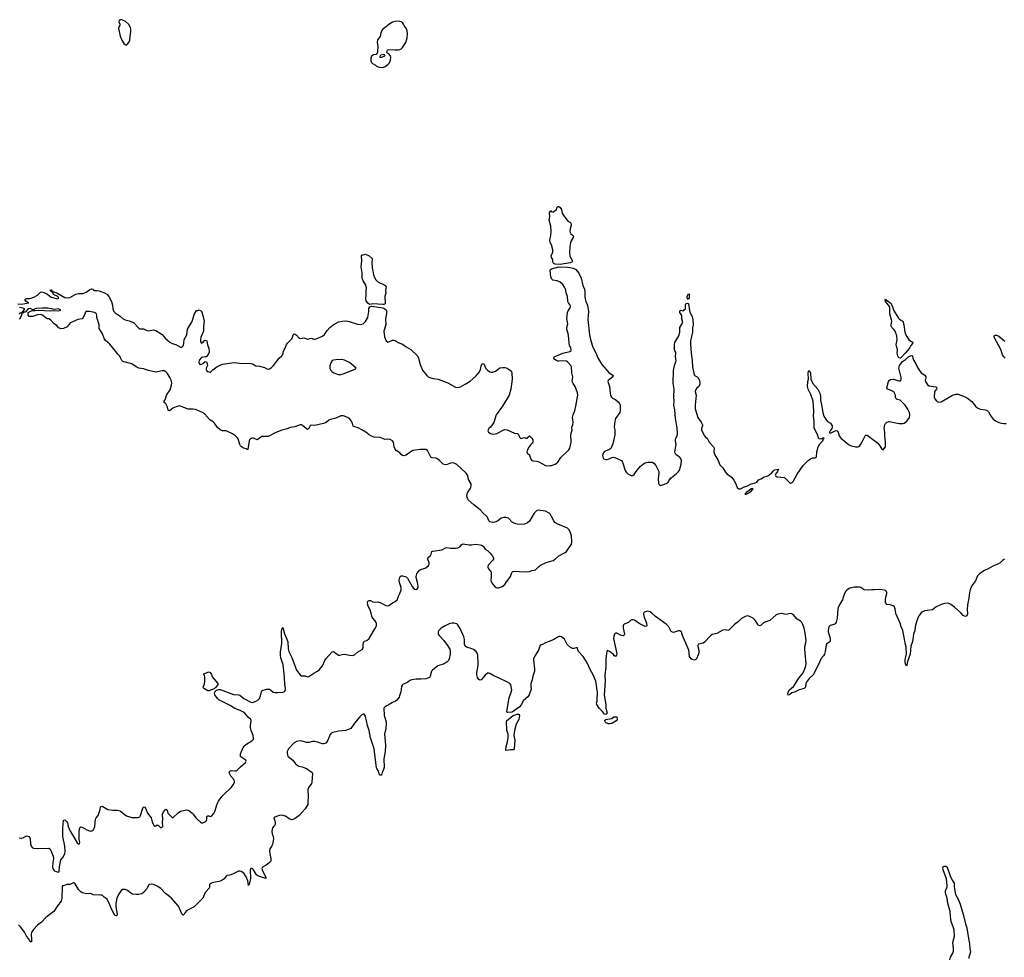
# Model space of a CAD drawing. Header units: inches. Extents: x 1474254 to 1647085, y 640389 to 772279.
# Tile 22 of 85: x 1495418 to 1511397, y 707469 to 722682. Entities that reach past the tile are written whole.
import ezdxf

# ---------------------------------------------------------------- set-up
doc = ezdxf.new("R2010")
doc.units = ezdxf.units.IN
doc.header["$MEASUREMENT"] = 0
for name, color, linetype in [('B4790', 7, 'Continuous'), ('B4791', 7, 'Continuous'), ('B4792', 7, 'Continuous'), ('B5700', 7, 'Continuous'), ('B5701', 7, 'Continuous'), ('B5702', 7, 'Continuous'), ('B5710', 7, 'Continuous'), ('B5711', 7, 'Continuous')]:
    doc.layers.add(name, color=color, linetype=linetype)

msp = doc.modelspace()

# ---------------------------------------------------------------- linework, layer by layer
at = {"layer": 'B4790', "color": 6, "elevation": 700}
for points in [[(1495410, 709407), (1495450, 709405), (1495471, 709409), (1495530, 709439), (1495550, 709437), (1495565, 709430), (1495581, 709410), (1495587, 709390), (1495593, 709310), (1495604, 709270), (1495620, 709250), (1495640, 709240), (1495710, 709232), (1495890, 709239), (1495910, 709226), (1495930, 709190), (1495959, 709110), (1495968, 709070), (1495958, 709010), (1495952, 708930), (1495956, 708910), (1495970, 708883), (1495990, 708865), (1496049, 708851), (1496056, 708864), (1496063, 708937), (1496087, 709050), (1496126, 709094), (1496150, 709151), (1496156, 709184), (1496150, 709270), (1496120, 709430), (1496117, 709563), (1496130, 709694), (1496150, 709698), (1496181, 709670), (1496192, 709650), (1496203, 709590), (1496235, 709515), (1496275, 709455), (1496350, 709328), (1496370, 709308), (1496389, 709311), (1496393, 709330), (1496384, 709384), (1496383, 709517), (1496392, 709568), (1496410, 709586), (1496430, 709581), (1496510, 709536), (1496550, 709519), (1496570, 709518), (1496590, 709523), (1496610, 709537), (1496623, 709550), (1496638, 709590), (1496650, 709712), (1496657, 709730), (1496689, 709771), (1496725, 709870), (1496732, 709908), (1496743, 709917), (1496750, 709919), (1496770, 709914), (1496822, 709882), (1496850, 709870), (1496930, 709855), (1497004, 709856), (1497046, 709846), (1497072, 709832), (1497116, 709790), (1497150, 709767), (1497239, 709739), (1497290, 709735), (1497343, 709737), (1497370, 709750), (1497381, 709770), (1497414, 709890), (1497430, 709911), (1497450, 709906), (1497461, 709890), (1497490, 709810), (1497551, 709730), (1497566, 709670), (1497593, 709610), (1497610, 709598), (1497630, 709604), (1497650, 709617), (1497670, 709610), (1497710, 709571), (1497730, 709580), (1497740, 709590), (1497741, 709599), (1497735, 709655), (1497740, 709710), (1497738, 709790), (1497754, 709830), (1497790, 709874), (1497804, 709864), (1497810, 709855), (1497824, 709810), (1497838, 709790), (1497890, 709735), (1497910, 709736), (1497988, 709812), (1498030, 709840), (1498050, 709848), (1498130, 709863), (1498156, 709856), (1498210, 709816), (1498233, 709793), (1498276, 709730), (1498350, 709661), (1498370, 709652), (1498390, 709650), (1498427, 709670), (1498449, 709690), (1498455, 709710), (1498456, 709744), (1498463, 709757), (1498470, 709763), (1498490, 709763), (1498510, 709754), (1498530, 709757), (1498570, 709800), (1498585, 709835), (1498621, 709959), (1498645, 710000)], [(1500000, 709823), (1499954, 709770), (1499890, 709724), (1499850, 709704), (1499830, 709702), (1499790, 709718), (1499730, 709759), (1499670, 709773), (1499630, 709770), (1499557, 709743), (1499544, 709730), (1499562, 709670), (1499563, 709630), (1499554, 709606), (1499523, 709570), (1499513, 709550), (1499508, 709512), (1499515, 709470), (1499531, 709430), (1499535, 709390), (1499520, 709300), (1499510, 709277), (1499480, 709230), (1499473, 709190), (1499476, 709150), (1499495, 709070), (1499492, 709030), (1499474, 709006), (1499417, 708963), (1499361, 708930), (1499348, 708910), (1499361, 708870), (1499414, 708770), (1499411, 708750), (1499310, 708778), (1499281, 708790), (1499262, 708810), (1499210, 708890), (1499190, 708908), (1499170, 708910), (1499161, 708890), (1499164, 708750), (1499150, 708672), (1499130, 708637), (1499119, 708710), (1499094, 708774), (1499054, 708834), (1499010, 708864), (1498990, 708868), (1498970, 708865), (1498870, 708819), (1498830, 708804), (1498786, 708794), (1498770, 708785), (1498736, 708744), (1498690, 708712), (1498650, 708698), (1498541, 708679), (1498510, 708664), (1498500, 708650), (1498498, 708610), (1498491, 708590), (1498430, 708522), (1498392, 708428), (1498250, 708287), (1498131, 708229), (1498104, 708196), (1498090, 708165), (1498070, 708154), (1498050, 708174), (1498031, 708210), (1497997, 708297), (1497874, 708434), (1497787, 708507), (1497710, 708584), (1497650, 708625), (1497590, 708649), (1497550, 708656), (1497522, 708650), (1497510, 708638), (1497481, 708579), (1497430, 708519), (1497400, 708500), (1497353, 708487), (1497310, 708487), (1497250, 708495), (1497214, 708514), (1497170, 708551), (1497130, 708567), (1497090, 708567), (1497067, 708553), (1497030, 708504), (1497006, 708454), (1496997, 708430), (1496981, 708350), (1496978, 708290), (1496998, 708170), (1496996, 708150), (1496990, 708141), (1496970, 708146), (1496949, 708170), (1496910, 708248), (1496883, 708323), (1496836, 708410), (1496790, 708443), (1496755, 708475), (1496730, 708480), (1496610, 708483), (1496570, 708505), (1496510, 708501), (1496430, 708518), (1496410, 708530), (1496372, 708570), (1496311, 708670), (1496296, 708676), (1496290, 708677), (1496230, 708651), (1496182, 708650), (1496130, 708629), (1496111, 708629), (1496107, 708613), (1496102, 708430), (1496090, 708381), (1496030, 708303), (1495970, 708214), (1495845, 708115), (1495770, 708040), (1495707, 707993), (1495642, 707919), (1495608, 707870), (1495603, 707850), (1495602, 707830), (1495612, 707770), (1495610, 707718), (1495590, 707718), (1495564, 707770), (1495530, 707812), (1495495, 707875), (1495438, 707958), (1495398, 707998)]]:
    msp.add_lwpolyline(points, dxfattribs=at)
at = {"layer": 'B4791', "color": 6, "elevation": 700}
for points in [[(1495390, 718073), (1495450, 718069), (1495566, 718090), (1495540, 718100), (1495516, 718116), (1495506, 718130), (1495509, 718150), (1495530, 718156), (1495590, 718157), (1495650, 718179), (1495705, 718215), (1495750, 718258), (1495770, 718265), (1495810, 718258), (1495850, 718242), (1495870, 718231), (1495901, 718200), (1495930, 718181), (1496030, 718151), (1496044, 718156), (1496052, 718168), (1496039, 718190), (1495976, 718216), (1495966, 718226), (1495955, 718255), (1495929, 718270), (1495909, 718291), (1495930, 718297), (1495941, 718281), (1495954, 718274), (1496022, 718250), (1496150, 718175), (1496210, 718169), (1496230, 718174), (1496330, 718230), (1496370, 718239), (1496450, 718242), (1496472, 718248), (1496499, 718261), (1496550, 718300), (1496590, 718316), (1496610, 718311), (1496616, 718296), (1496631, 718290), (1496671, 718289), (1496710, 718281), (1496792, 718252), (1496830, 718229), (1496863, 718190), (1496910, 718110), (1496925, 718050), (1496927, 717990), (1496944, 717950), (1496970, 717925), (1497050, 717871), (1497096, 717830), (1497130, 717813), (1497195, 717795), (1497263, 717770), (1497350, 717679), (1497370, 717668), (1497430, 717665), (1497470, 717645), (1497510, 717636), (1497590, 717650), (1497630, 717640), (1497730, 717573), (1497783, 717510), (1497857, 717450), (1497890, 717430), (1497950, 717414), (1498030, 717370), (1498050, 717370), (1498071, 717389), (1498080, 717430), (1498085, 717495), (1498131, 717570), (1498141, 717659), (1498216, 717784), (1498250, 717901), (1498290, 717962), (1498310, 717962), (1498330, 717974), (1498370, 717952), (1498390, 717885), (1498410, 717790), (1498402, 717710), (1498401, 717630), (1498359, 717530), (1498352, 717490), (1498355, 717455), (1498370, 717431), (1498390, 717443), (1498410, 717470), (1498422, 717478), (1498430, 717482), (1498453, 717473), (1498467, 717407), (1498490, 717354), (1498491, 717290), (1498477, 717250), (1498450, 717215), (1498431, 717209), (1498413, 717213), (1498390, 717209), (1498370, 717201), (1498330, 717156), (1498323, 717123), (1498330, 717100), (1498350, 717090), (1498390, 717103), (1498430, 717136), (1498450, 717131), (1498463, 717103), (1498466, 717070), (1498446, 717030), (1498443, 717010), (1498451, 716990), (1498470, 716974), (1498490, 716966), (1498510, 716965), (1498527, 716973), (1498550, 717001), (1498617, 717050), (1498670, 717079), (1498711, 717091), (1498898, 717118), (1499030, 717105), (1499150, 717109), (1499170, 717105), (1499197, 717097), (1499250, 717068), (1499310, 717063), (1499390, 717040), (1499430, 717018), (1499450, 717013), (1499470, 717016), (1499503, 717037), (1499536, 717070), (1499629, 717190), (1499673, 717230), (1499692, 717268), (1499695, 717290), (1499710, 717325), (1499727, 717353), (1499747, 717410), (1499770, 717441), (1499834, 717506), (1499847, 717530), (1499857, 717570), (1499870, 717583), (1499890, 717581), (1499906, 717570), (1499954, 717514), (1499970, 717511), (1500000, 717515)], [(1500000, 716102), (1499990, 716107), (1499970, 716109), (1499885, 716075), (1499810, 716066), (1499741, 716039), (1499670, 716023), (1499577, 715983), (1499450, 715917), (1499350, 715918), (1499330, 715910), (1499290, 715875), (1499270, 715867), (1499210, 715891), (1499187, 715890), (1499170, 715884), (1499150, 715870), (1499140, 715850), (1499121, 715710), (1499110, 715706), (1499097, 715717), (1499050, 715730), (1499018, 715750), (1499002, 715770), (1498990, 715790), (1498961, 715881), (1498945, 715905), (1498922, 715930), (1498870, 715965), (1498770, 716009), (1498710, 716014), (1498670, 716029), (1498630, 716064), (1498578, 716138), (1498558, 716158), (1498506, 716190), (1498421, 716281), (1498387, 716307), (1498270, 716358), (1498230, 716364), (1498150, 716361), (1498010, 716415), (1497958, 716402), (1497903, 716377), (1497850, 716337), (1497830, 716348), (1497818, 716398), (1497790, 716450), (1497765, 716470), (1497765, 716490), (1497772, 716510), (1497786, 716530), (1497793, 716570), (1497803, 716590), (1497862, 716678), (1497882, 716750), (1497886, 716790), (1497876, 716836), (1497857, 716877), (1497819, 716939), (1497790, 716969), (1497763, 716983), (1497730, 716985), (1497654, 716966), (1497630, 716965), (1497511, 716989), (1497430, 717015), (1497350, 717029), (1497310, 717048), (1497237, 717097), (1497090, 717136), (1497074, 717150), (1497056, 717196), (1497041, 717221), (1497010, 717256), (1496980, 717300), (1496879, 717419), (1496810, 717478), (1496790, 717510), (1496763, 717583), (1496709, 717670), (1496707, 717730), (1496672, 717848), (1496672, 717890), (1496664, 717910), (1496632, 717930), (1496550, 717949), (1496494, 717946), (1496478, 717922), (1496450, 717851), (1496431, 717830), (1496363, 717817), (1496264, 717776), (1496239, 717761), (1496220, 717740), (1496190, 717699), (1496130, 717672), (1496090, 717666), (1496050, 717684), (1496020, 717720), (1495978, 717750), (1495918, 717810), (1495890, 717829), (1495870, 717829), (1495850, 717839), (1495790, 717889), (1495750, 717899), (1495706, 717894), (1495630, 717869), (1495570, 717868), (1495558, 717890), (1495558, 717930), (1495610, 717961), (1495630, 717966), (1495670, 717963), (1495730, 717967), (1495910, 717957), (1495970, 717963), (1496050, 717961), (1496088, 717970), (1496050, 717989), (1495979, 717979), (1495938, 717990), (1495870, 718000), (1495790, 718004), (1495690, 717996), (1495663, 717990), (1495650, 717974), (1495630, 717974), (1495590, 717995), (1495556, 717990), (1495516, 717950), (1495510, 717938), (1495483, 717937), (1495470, 717923), (1495461, 717921), (1495454, 717926), (1495446, 717890), (1495421, 717830), (1495410, 717823)], [(1495417, 717903), (1495430, 717925), (1495450, 717931), (1495461, 717939), (1495470, 717953), (1495482, 717958), (1495501, 717990), (1495470, 718003), (1495413, 718014)], [(1498645, 710000), (1498665, 710035), (1498720, 710100), (1498850, 710224), (1498890, 710271), (1498906, 710310), (1498905, 710330), (1498894, 710354), (1498844, 710410), (1498823, 710450), (1498818, 710470), (1498821, 710479), (1498829, 710491), (1498850, 710499), (1498910, 710493), (1498930, 710495), (1498950, 710506), (1498999, 710561), (1499081, 710630), (1499093, 710650), (1499089, 710670), (1499027, 710707), (1499002, 710730), (1498999, 710750), (1499002, 710770), (1499039, 710860), (1499062, 710898), (1499105, 710935), (1499169, 710970), (1499194, 710990), (1499210, 711010), (1499214, 711030), (1499207, 711070), (1499173, 711150), (1499164, 711190), (1499164, 711230), (1499177, 711310), (1499168, 711330), (1499127, 711367), (1499070, 711429), (1499041, 711450), (1498995, 711475), (1498908, 711508), (1498833, 711553), (1498650, 711648), (1498628, 711670), (1498587, 711730), (1498581, 711750), (1498584, 711776), (1498610, 711802), (1498650, 711814), (1498674, 711814), (1498890, 711733), (1498970, 711727), (1498990, 711722), (1499055, 711670), (1499170, 711609), (1499190, 711604), (1499210, 711607), (1499250, 711625), (1499290, 711649), (1499310, 711669), (1499326, 711710), (1499341, 711779), (1499350, 711793), (1499370, 711805), (1499430, 711819), (1499470, 711818), (1499490, 711807), (1499530, 711773), (1499564, 711764), (1499610, 711764), (1499690, 711772), (1499710, 711777), (1499717, 711783), (1499730, 711806), (1499733, 711830), (1499723, 711903), (1499718, 712010), (1499708, 712070), (1499693, 712213), (1499656, 712330), (1499650, 712370), (1499653, 712430), (1499673, 712553), (1499665, 712755), (1499670, 712794), (1499678, 712810), (1499690, 712818), (1499716, 712716), (1499755, 712630), (1499769, 712590), (1499775, 712475), (1499786, 712430), (1499833, 712333), (1499890, 712190), (1499908, 712130), (1499970, 712051), (1499990, 712036), (1500000, 712036)], [(1500000, 710975), (1499970, 710983), (1499910, 710970), (1499870, 710950), (1499780, 710850), (1499761, 710810), (1499757, 710790), (1499763, 710750), (1499775, 710730), (1499849, 710669), (1499892, 710610), (1499915, 710590), (1499950, 710571), (1500000, 710558)]]:
    msp.add_lwpolyline(points, dxfattribs=at)
msp.add_lwpolyline([(1498470, 711791), (1498408, 711828), (1498396, 711850), (1498416, 711904), (1498422, 711950), (1498422, 712022), (1498419, 712039), (1498409, 712051), (1498409, 712070), (1498450, 712085), (1498470, 712098), (1498490, 712101), (1498510, 712090), (1498530, 712059), (1498542, 712022), (1498633, 711910), (1498631, 711889), (1498594, 711846), (1498574, 711826), (1498530, 711809), (1498490, 711791)], close=True, dxfattribs=at)
at = {"layer": 'B4792', "color": 6, "elevation": 800}
msp.add_lwpolyline([(1497070, 722682), (1497050, 722682), (1497032, 722670), (1497025, 722650), (1497042, 722610), (1497042, 722590), (1497022, 722550), (1497021, 722539), (1497050, 722414), (1497075, 722350), (1497110, 722298), (1497130, 722278), (1497150, 722271), (1497170, 722285), (1497197, 722323), (1497205, 722350), (1497209, 722411), (1497223, 722490), (1497223, 722530), (1497217, 722557), (1497190, 722604), (1497130, 722658)], close=True, dxfattribs=at)
at = {"layer": 'B5700', "color": 6, "elevation": 700}
msp.add_lwpolyline([(1500095, 710000), (1500092, 709950), (1500050, 709880), (1500000, 709823)], dxfattribs=at)
at = {"layer": 'B5701', "color": 6, "elevation": 700}
for points in [[(1504190, 718709), (1504110, 718718), (1504085, 718725), (1504075, 718735), (1504070, 718750), (1504072, 718790), (1504050, 718824), (1504046, 718850), (1504069, 718910), (1504072, 718950), (1504048, 719030), (1504029, 719069), (1504023, 719103), (1504038, 719182), (1504044, 719250), (1504036, 719330), (1504012, 719430), (1504022, 719490), (1504017, 719550), (1504030, 719585), (1504045, 719570), (1504064, 719564), (1504070, 719558), (1504090, 719578), (1504126, 719590), (1504128, 719610), (1504148, 719652), (1504170, 719651), (1504190, 719634), (1504210, 719605), (1504223, 719543), (1504238, 719518), (1504314, 719414), (1504358, 719390), (1504366, 719370), (1504366, 719350), (1504352, 719288), (1504348, 719250), (1504351, 719230), (1504362, 719210), (1504390, 719188), (1504404, 719170), (1504403, 719150), (1504368, 719092), (1504356, 719064), (1504345, 718995), (1504340, 718910), (1504346, 718846), (1504388, 718770), (1504383, 718757), (1504379, 718750), (1504350, 718738)], [(1501310, 718059), (1501150, 718071), (1501102, 718062), (1501090, 718065), (1501070, 718081), (1501040, 718120), (1501034, 718150), (1501040, 718230), (1501039, 718290), (1501045, 718330), (1501042, 718350), (1501033, 718373), (1500990, 718444), (1500977, 718490), (1500977, 718577), (1500962, 718670), (1500972, 718772), (1500964, 718850), (1500970, 718865), (1500990, 718865), (1501030, 718878), (1501090, 718851), (1501136, 718810), (1501141, 718790), (1501133, 718747), (1501137, 718650), (1501150, 718606), (1501160, 718540), (1501177, 718497), (1501200, 718460), (1501229, 718429), (1501267, 718407), (1501317, 718390), (1501352, 718372), (1501366, 718350), (1501357, 718290), (1501359, 718250), (1501342, 718190), (1501352, 718088), (1501347, 718070), (1501330, 718063)], [(1506270, 718144), (1506250, 718168), (1506250, 718190), (1506265, 718230), (1506275, 718235), (1506290, 718230), (1506283, 718217), (1506282, 718170)], [(1509710, 717191), (1509690, 717196), (1509676, 717210), (1509668, 717228), (1509660, 717270), (1509664, 717330), (1509646, 717386), (1509644, 717410), (1509660, 717490), (1509655, 717555), (1509626, 717630), (1509610, 717652), (1509573, 717690), (1509561, 717710), (1509559, 717730), (1509570, 717790), (1509569, 717810), (1509542, 717910), (1509537, 718017), (1509526, 718046), (1509490, 718081), (1509470, 718110), (1509465, 718135), (1509469, 718151), (1509477, 718137), (1509550, 718090), (1509582, 718030), (1509598, 717970), (1509680, 717840), (1509690, 717826), (1509710, 717810), (1509730, 717804), (1509750, 717790), (1509766, 717730), (1509784, 717610), (1509797, 717570), (1509850, 717489), (1509890, 717460), (1509912, 717450), (1509910, 717430), (1509883, 717397), (1509857, 717350), (1509791, 717269), (1509730, 717206)], [(1500650, 717166), (1500550, 717165), (1500510, 717159), (1500490, 717150), (1500472, 717128), (1500452, 717068), (1500452, 717030), (1500470, 716990), (1500490, 716966), (1500516, 716950), (1500588, 716928), (1500630, 716927), (1500670, 716937), (1500864, 717010), (1500879, 717030), (1500770, 717118), (1500690, 717159)], [(1507315, 715075), (1507290, 715071), (1507262, 715050), (1507258, 715042), (1507208, 715010), (1507203, 714997), (1507187, 714990), (1507190, 714985), (1507210, 714985), (1507250, 715004), (1507290, 715031), (1507322, 715070)], [(1503430, 710836), (1503384, 710836), (1503350, 710830), (1503310, 710826), (1503305, 710830), (1503312, 710890), (1503337, 710963), (1503347, 711033), (1503343, 711090), (1503326, 711154), (1503317, 711290), (1503324, 711310), (1503343, 711330), (1503429, 711391), (1503490, 711414), (1503515, 711415), (1503523, 711410), (1503529, 711390), (1503518, 711330), (1503474, 711250), (1503448, 711150), (1503440, 711070), (1503454, 710990), (1503442, 710850)], [(1504990, 711255), (1504970, 711257), (1504964, 711264), (1504944, 711270), (1504919, 711290), (1504910, 711313), (1504930, 711330), (1505030, 711344), (1505059, 711370), (1505110, 711370), (1505117, 711330), (1505110, 711309), (1505030, 711264)]]:
    msp.add_lwpolyline(points, close=True, dxfattribs=at)
for points in [[(1500000, 717515), (1500030, 717518), (1500090, 717501), (1500150, 717513), (1500190, 717500), (1500210, 717498), (1500230, 717503), (1500331, 717549), (1500363, 717577), (1500410, 717641), (1500453, 717690), (1500506, 717730), (1500590, 717779), (1500650, 717792), (1500710, 717794), (1500764, 717784), (1500901, 717741), (1500950, 717739), (1500991, 717749), (1501030, 717783), (1501070, 717850), (1501085, 717950), (1501085, 717995), (1501099, 718021), (1501111, 718029), (1501130, 718034), (1501310, 718006), (1501335, 717995), (1501359, 717979), (1501375, 717950), (1501357, 717830), (1501358, 717730), (1501330, 717630), (1501339, 717539), (1501347, 717507), (1501365, 717470), (1501390, 717451), (1501410, 717453), (1501470, 717481), (1501490, 717484), (1501510, 717479), (1501563, 717443), (1501630, 717417), (1501690, 717374), (1501768, 717330), (1501876, 717230), (1501893, 717193), (1501920, 717090), (1501957, 716997), (1502027, 716907), (1502048, 716888), (1502070, 716876), (1502130, 716859), (1502210, 716849), (1502364, 716790), (1502490, 716718), (1502530, 716712), (1502570, 716724), (1502645, 716770), (1502730, 716815), (1502822, 716898), (1502861, 716939), (1502882, 716970), (1502895, 717005), (1502910, 717067), (1502930, 717102), (1502950, 717099), (1502985, 717025), (1503010, 716995), (1503050, 716970), (1503070, 716964), (1503095, 716965), (1503138, 716982), (1503185, 717010), (1503210, 717031), (1503261, 717039), (1503290, 717040), (1503330, 717030), (1503381, 716990), (1503397, 716970), (1503405, 716950), (1503410, 716850), (1503390, 716690), (1503360, 716590), (1503251, 716409), (1503153, 716270), (1503115, 716145), (1503059, 716070), (1503030, 716049), (1503019, 716030), (1503016, 716010), (1503025, 715990), (1503050, 715973), (1503070, 715964), (1503110, 715959), (1503162, 715970), (1503286, 716034), (1503330, 716030), (1503450, 715976), (1503490, 715970), (1503504, 715964), (1503515, 715950), (1503528, 715908), (1503550, 715886), (1503610, 715901), (1503630, 715891), (1503649, 715891), (1503690, 715931), (1503731, 715891), (1503744, 715864), (1503745, 715830), (1503736, 715810), (1503713, 715787), (1503670, 715729), (1503651, 715670), (1503661, 715641), (1503670, 715631), (1503690, 715622), (1503694, 715614), (1503715, 715550), (1503730, 715531), (1503750, 715522), (1503810, 715519), (1503830, 715513), (1503950, 715451), (1503970, 715446), (1504027, 715447), (1504051, 715451), (1504110, 715473), (1504150, 715502), (1504202, 715578), (1504310, 715679), (1504330, 715703), (1504344, 715730), (1504367, 715830), (1504360, 715950), (1504383, 716030), (1504377, 716070), (1504393, 716110), (1504402, 716150), (1504391, 716230), (1504401, 716270), (1504425, 716335), (1504443, 716410), (1504476, 716590), (1504473, 716630), (1504435, 716730), (1504398, 716778), (1504384, 716810), (1504395, 716890), (1504378, 716950), (1504372, 717050), (1504363, 717070), (1504310, 717130), (1504290, 717141), (1504230, 717146), (1504170, 717140), (1504150, 717143), (1504130, 717150), (1504102, 717170), (1504089, 717190), (1504093, 717210), (1504117, 717223), (1504230, 717270), (1504344, 717296), (1504366, 717314), (1504369, 717330), (1504364, 717350), (1504343, 717403), (1504337, 717430), (1504332, 717510), (1504317, 717590), (1504295, 717655), (1504298, 717690), (1504315, 717750), (1504298, 717830), (1504308, 717930), (1504313, 717950), (1504351, 718009), (1504357, 718030), (1504353, 718050), (1504323, 718090), (1504314, 718110), (1504308, 718190), (1504286, 718250), (1504274, 718310), (1504260, 718340), (1504230, 718387), (1504190, 718421), (1504143, 718443), (1504070, 718455), (1504053, 718470), (1504037, 718510), (1504025, 718615), (1504030, 718630), (1504050, 718642), (1504170, 718670), (1504310, 718668), (1504350, 718663), (1504401, 718650), (1504442, 718630), (1504490, 718568), (1504530, 718490), (1504559, 718370), (1504582, 718310), (1504588, 718270), (1504588, 718192), (1504594, 718154), (1504605, 718110), (1504631, 718050), (1504648, 717950), (1504638, 717818), (1504668, 717568), (1504685, 717470), (1504720, 717370), (1504765, 717285), (1504805, 717185), (1504865, 717085), (1504980, 716960), (1505051, 716910), (1505043, 716890), (1504970, 716830), (1504964, 716810), (1504990, 716730), (1504994, 716670), (1505007, 716587), (1505020, 716560), (1505039, 716539), (1505093, 716513), (1505138, 716478), (1505155, 716455), (1505165, 716430), (1505164, 716350), (1505156, 716310), (1505087, 716210), (1505074, 716170), (1505067, 716070), (1505074, 716030), (1505075, 715945), (1505042, 715798), (1505013, 715727), (1504977, 715703), (1504910, 715674), (1504889, 715651), (1504879, 715610), (1504888, 715570), (1504897, 715557), (1504924, 715544), (1504950, 715544), (1504985, 715555), (1505030, 715578), (1505050, 715582), (1505090, 715571), (1505185, 715530), (1505203, 715503), (1505247, 715370), (1505263, 715343), (1505290, 715311), (1505350, 715281), (1505370, 715285), (1505390, 715301), (1505424, 715350), (1505489, 715430), (1505544, 715476), (1505570, 715490), (1505610, 715502), (1505650, 715505), (1505690, 715501), (1505710, 715487), (1505743, 715450), (1505788, 715350), (1505791, 715330), (1505781, 715230), (1505784, 715164), (1505795, 715135), (1505823, 715123), (1505910, 715155), (1505935, 715170), (1505950, 715185), (1505961, 715210), (1505990, 715250), (1506070, 715311), (1506111, 715349), (1506128, 715372), (1506153, 715470), (1506157, 715530), (1506142, 715570), (1506125, 715590), (1506102, 715602), (1506069, 715629), (1506056, 715650), (1506052, 715670), (1506071, 715790), (1506060, 715850), (1506061, 715870), (1506066, 715894), (1506088, 715930), (1506093, 715970), (1506090, 716059), (1506062, 716210), (1506048, 716350), (1506035, 716430), (1506039, 716490), (1506035, 716565), (1506037, 716690), (1506026, 716786), (1506028, 716990), (1506043, 717070), (1506069, 717130), (1506072, 717150), (1506061, 717210), (1506064, 717270), (1506047, 717330), (1506043, 717410), (1506050, 717442), (1506064, 717470), (1506114, 717550), (1506131, 717610), (1506133, 717690), (1506179, 717770), (1506165, 717830), (1506164, 717884), (1506130, 717929), (1506130, 717956), (1506150, 717971), (1506190, 717961), (1506203, 717977), (1506223, 717990), (1506225, 718050), (1506230, 718070), (1506250, 718084), (1506270, 718079), (1506273, 718073), (1506286, 717966), (1506295, 717935), (1506330, 717867), (1506345, 717810), (1506346, 717730), (1506337, 717683), (1506335, 717610), (1506307, 717470), (1506302, 717418), (1506313, 717270), (1506332, 717150), (1506335, 717050), (1506362, 716922), (1506381, 716901), (1506411, 716890), (1506430, 716871), (1506450, 716830), (1506458, 716790), (1506458, 716770), (1506445, 716735), (1506403, 716697), (1506386, 716670), (1506383, 716650), (1506394, 716590), (1506378, 716430), (1506381, 716370), (1506426, 716230), (1506477, 716150), (1506497, 716110), (1506498, 716090), (1506483, 716050), (1506481, 716030), (1506486, 716010), (1506530, 715930), (1506549, 715909), (1506576, 715890), (1506606, 715830), (1506678, 715750), (1506686, 715730), (1506685, 715670), (1506694, 715634), (1506751, 715531), (1506782, 715462), (1506830, 715411), (1506870, 715343), (1506890, 715319), (1506970, 715259), (1507010, 715211), (1507042, 715150), (1507064, 715090), (1507089, 715069), (1507116, 715070), (1507164, 715096), (1507230, 715120), (1507289, 715151), (1507354, 715166), (1507379, 715181), (1507410, 715214), (1507450, 715233), (1507490, 715261), (1507558, 715282), (1507582, 715298), (1507617, 715323), (1507650, 715360), (1507670, 715376), (1507731, 715391), (1507714, 715350), (1507682, 715310), (1507678, 715290), (1507683, 715283), (1507710, 715267), (1507830, 715253), (1507910, 715175), (1507930, 715161), (1507950, 715166), (1507970, 715190), (1508033, 715307), (1508133, 715447), (1508192, 715510), (1508213, 715530), (1508250, 715555), (1508291, 715571), (1508310, 715575), (1508330, 715571), (1508350, 715585), (1508356, 715670), (1508376, 715750), (1508402, 715798), (1508451, 715850), (1508461, 715879), (1508472, 715892), (1508452, 715892), (1508437, 715883), (1508410, 715875), (1508390, 715882), (1508365, 715950), (1508314, 716054), (1508310, 716170), (1508300, 716250), (1508308, 716330), (1508294, 716490), (1508259, 716599), (1508215, 716690), (1508206, 716730), (1508210, 716810), (1508218, 716850), (1508212, 716948), (1508221, 716979), (1508230, 716992), (1508250, 716952), (1508260, 716850), (1508273, 716810), (1508290, 716780), (1508370, 716688), (1508390, 716656), (1508402, 716622), (1508414, 716574), (1508416, 716510), (1508429, 716431), (1508452, 716308), (1508470, 716250), (1508510, 716184), (1508530, 716164), (1508574, 716134), (1508602, 716090), (1508603, 716070), (1508596, 716050), (1508569, 716010), (1508559, 715990), (1508560, 715980), (1508570, 715974), (1508590, 715981), (1508650, 716012), (1508670, 716015), (1508687, 716010), (1508700, 715990), (1508716, 715930), (1508750, 715887), (1508794, 715854), (1508870, 715788), (1508912, 715770), (1508990, 715753), (1509026, 715754), (1509050, 715765), (1509079, 715810), (1509141, 715930), (1509150, 715939), (1509170, 715939), (1509343, 715810), (1509379, 715770), (1509410, 715712), (1509430, 715702), (1509450, 715722), (1509469, 715751), (1509471, 715830), (1509460, 715930), (1509459, 715990), (1509450, 716050), (1509460, 716110), (1509470, 716131), (1509490, 716151), (1509510, 716159), (1509530, 716162), (1509690, 716128), (1509750, 716128), (1509770, 716135), (1509814, 716170), (1509834, 716190), (1509858, 716230), (1509866, 716270), (1509858, 716310), (1509830, 716362), (1509786, 716426), (1509719, 716499), (1509707, 716507), (1509659, 716519), (1509642, 716530), (1509634, 716550), (1509630, 716590), (1509623, 716610), (1509602, 716642), (1509570, 716663), (1509506, 716686), (1509499, 716690), (1509492, 716710), (1509517, 716810), (1509529, 716830), (1509550, 716844), (1509594, 716850), (1509690, 716824), (1509710, 716824), (1509717, 716830), (1509725, 716850), (1509726, 716874), (1509687, 717027), (1509699, 717070), (1509745, 717135), (1509792, 717168), (1509850, 717217), (1509890, 717236), (1509908, 717228), (1509915, 717190), (1509930, 717150), (1509966, 717090), (1509990, 717038), (1510000, 717022)], [(1500000, 712036), (1500050, 712035), (1500090, 712018), (1500110, 712023), (1500190, 712079), (1500253, 712110), (1500283, 712137), (1500330, 712196), (1500370, 712287), (1500386, 712310), (1500490, 712427), (1500511, 712430), (1500590, 712371), (1500610, 712371), (1500654, 712385), (1500690, 712388), (1500770, 712370), (1500814, 712366), (1500850, 712377), (1500899, 712421), (1500977, 712463), (1500991, 712490), (1500993, 712550), (1501003, 712590), (1501010, 712599), (1501050, 712611), (1501090, 712644), (1501183, 712797), (1501206, 712850), (1501207, 712890), (1501203, 712903), (1501188, 712928), (1501150, 712970), (1501138, 712990), (1501105, 713105), (1501070, 713175), (1501061, 713230), (1501069, 713250), (1501090, 713259), (1501110, 713256), (1501150, 713235), (1501170, 713230), (1501230, 713235), (1501279, 713219), (1501359, 713179), (1501390, 713173), (1501410, 713178), (1501470, 713222), (1501510, 713242), (1501542, 713270), (1501556, 713290), (1501568, 713330), (1501588, 713370), (1501607, 713433), (1501610, 713470), (1501584, 713550), (1501578, 713590), (1501586, 713634), (1501594, 713646), (1501610, 713656), (1501630, 713657), (1501670, 713649), (1501690, 713640), (1501710, 713620), (1501787, 713487), (1501810, 713457), (1501830, 713444), (1501850, 713439), (1501870, 713444), (1501883, 713470), (1501884, 713490), (1501875, 713550), (1501852, 713630), (1501852, 713650), (1501865, 713690), (1501889, 713731), (1501909, 713751), (1501930, 713763), (1502010, 713786), (1502050, 713826), (1502061, 713850), (1502064, 713870), (1502040, 713930), (1502043, 713950), (1502086, 713990), (1502098, 714010), (1502109, 714051), (1502121, 714059), (1502270, 714082), (1502291, 714089), (1502330, 714115), (1502350, 714121), (1502410, 714108), (1502490, 714108), (1502527, 714113), (1502561, 714130), (1502591, 714169), (1502610, 714179), (1502710, 714163), (1502750, 714164), (1502810, 714175), (1502890, 714163), (1502915, 714155), (1502938, 714138), (1502974, 714094), (1503010, 714069), (1503050, 714030), (1503088, 713990), (1503110, 713951), (1503105, 713930), (1503093, 713910), (1503022, 713830), (1503016, 713810), (1503018, 713798), (1503028, 713770), (1503062, 713730), (1503070, 713710), (1503072, 713650), (1503064, 713590), (1503070, 713568), (1503093, 713530), (1503130, 713486), (1503150, 713471), (1503170, 713462), (1503190, 713462), (1503250, 713487), (1503290, 713518), (1503317, 713563), (1503358, 713610), (1503386, 713650), (1503407, 713713), (1503422, 713730), (1503450, 713736), (1503530, 713727), (1503650, 713726), (1503690, 713730), (1503730, 713744), (1503770, 713749), (1503790, 713756), (1503841, 713810), (1503870, 713831), (1503963, 713877), (1504075, 713910), (1504110, 713930), (1504170, 713983), (1504270, 714039), (1504290, 714055), (1504374, 714170), (1504379, 714210), (1504372, 714310), (1504354, 714370), (1504330, 714409), (1504307, 714430), (1504150, 714498), (1504105, 714525), (1504084, 714550), (1504050, 714624), (1504030, 714655), (1504010, 714674), (1503950, 714706), (1503830, 714725), (1503810, 714718), (1503770, 714674), (1503694, 714546), (1503661, 714519), (1503610, 714498), (1503511, 714491), (1503470, 714501), (1503430, 714516), (1503410, 714530), (1503350, 714595), (1503307, 714607), (1503270, 714606), (1503230, 714594), (1503170, 714547), (1503130, 714531), (1503090, 714525), (1503070, 714527), (1503050, 714535), (1503032, 714552), (1503008, 714610), (1502991, 714630), (1502938, 714678), (1502891, 714730), (1502790, 714809), (1502697, 714890), (1502690, 714901), (1502676, 714950), (1502679, 714990), (1502690, 715014), (1502730, 715070), (1502739, 715090), (1502745, 715125), (1502743, 715150), (1502734, 715170), (1502705, 715210), (1502683, 715290), (1502666, 715326), (1502510, 715463), (1502470, 715487), (1502450, 715492), (1502410, 715487), (1502355, 715465), (1502330, 715460), (1502292, 715470), (1502230, 715532), (1502190, 715563), (1502170, 715570), (1502110, 715574), (1502090, 715585), (1502036, 715690), (1502010, 715711), (1501919, 715710), (1501799, 715690), (1501770, 715677), (1501690, 715618), (1501650, 715608), (1501633, 715613), (1501611, 715630), (1501590, 715657), (1501530, 715690), (1501512, 715712), (1501496, 715750), (1501482, 715830), (1501470, 715851), (1501430, 715870), (1501390, 715874), (1501350, 715868), (1501270, 715901), (1501170, 715907), (1501125, 715925), (1501090, 715946), (1501036, 715990), (1500970, 716030), (1500910, 716060), (1500839, 716079), (1500828, 716088), (1500818, 716130), (1500802, 716170), (1500773, 716210), (1500750, 716224), (1500690, 716249), (1500666, 716254), (1500628, 716252), (1500550, 716216), (1500464, 716196), (1500437, 716183), (1500390, 716146), (1500350, 716130), (1500210, 716100), (1500150, 716103), (1500130, 716090), (1500110, 716049), (1500090, 716035), (1500070, 716044), (1500010, 716097), (1500000, 716102)], [(1510000, 712988), (1509970, 712910), (1509953, 712830), (1509947, 712770), (1509925, 712710), (1509909, 712591), (1509882, 712518), (1509870, 712390), (1509824, 712270), (1509817, 712210), (1509810, 712192), (1509793, 712230), (1509788, 712270), (1509790, 712299), (1509808, 712390), (1509805, 712505), (1509788, 712568), (1509780, 712630), (1509751, 712770), (1509725, 712830), (1509708, 712890), (1509639, 713050), (1509624, 713124), (1509610, 713165), (1509544, 713190), (1509490, 713196), (1509473, 713213), (1509468, 713232), (1509468, 713272), (1509474, 713310), (1509492, 713370), (1509492, 713390), (1509486, 713406), (1509470, 713421), (1509450, 713427), (1509370, 713438), (1509290, 713430), (1509250, 713432), (1509190, 713426), (1509130, 713429), (1509110, 713438), (1509070, 713469), (1509050, 713475), (1508964, 713476), (1508890, 713461), (1508846, 713434), (1508826, 713410), (1508798, 713362), (1508774, 713270), (1508732, 713210), (1508695, 713130), (1508684, 712970), (1508670, 712909), (1508650, 712878), (1508630, 712867), (1508570, 712852), (1508550, 712830), (1508539, 712770), (1508540, 712750), (1508572, 712650), (1508572, 712608), (1508564, 712590), (1508513, 712550), (1508505, 712535), (1508489, 712430), (1508477, 712390), (1508461, 712359), (1508421, 712310), (1508398, 712250), (1508296, 712050), (1508230, 711994), (1508196, 711950), (1508178, 711910), (1508173, 711850), (1508161, 711839), (1508149, 711830), (1508070, 711809), (1507990, 711772), (1507950, 711758), (1507910, 711729), (1507890, 711721), (1507886, 711746), (1507889, 711769), (1507910, 711810), (1507975, 711865), (1507994, 711886), (1508064, 711996), (1508135, 712085), (1508170, 712179), (1508181, 712230), (1508179, 712290), (1508159, 712470), (1508162, 712510), (1508177, 712570), (1508181, 712610), (1508168, 712730), (1508152, 712810), (1508130, 712869), (1508110, 712902), (1508090, 712922), (1508033, 712953), (1507970, 713033), (1507950, 713043), (1507930, 713046), (1507850, 713034), (1507785, 713045), (1507721, 713039), (1507696, 713024), (1507590, 712934), (1507510, 712909), (1507490, 712897), (1507450, 712856), (1507430, 712850), (1507410, 712854), (1507402, 712862), (1507350, 712947), (1507322, 712970), (1507250, 713006), (1507230, 713010), (1507190, 713000), (1507130, 712965), (1507084, 712916), (1507018, 712870), (1506930, 712783), (1506910, 712774), (1506870, 712780), (1506830, 712776), (1506730, 712725), (1506655, 712705), (1506630, 712686), (1506530, 712582), (1506512, 712568), (1506432, 712548), (1506421, 712530), (1506421, 712510), (1506441, 712450), (1506441, 712410), (1506430, 712375), (1506400, 712310), (1506390, 712299), (1506370, 712293), (1506330, 712300), (1506315, 712310), (1506290, 712348), (1506275, 712450), (1506264, 712490), (1506176, 712690), (1506166, 712730), (1506156, 712750), (1506130, 712765), (1506110, 712767), (1506030, 712739), (1506010, 712742), (1505990, 712757), (1505951, 712830), (1505910, 712874), (1505739, 712999), (1505670, 713061), (1505650, 713072), (1505610, 713083), (1505551, 713069), (1505541, 713050), (1505540, 713030), (1505550, 712990), (1505593, 712890), (1505596, 712850), (1505590, 712842), (1505570, 712839), (1505470, 712886), (1505398, 712938), (1505370, 712945), (1505350, 712944), (1505330, 712935), (1505298, 712902), (1505230, 712877), (1505219, 712861), (1505213, 712847), (1505210, 712810), (1505231, 712710), (1505226, 712694), (1505210, 712687), (1505170, 712694), (1505110, 712727), (1505090, 712729), (1505070, 712713), (1505058, 712682), (1505056, 712644), (1505108, 712392), (1505104, 712370), (1505090, 712349), (1505070, 712361), (1505047, 712387), (1504990, 712432), (1504970, 712444), (1504955, 712445), (1504950, 712444), (1504946, 712434), (1504929, 712311), (1504933, 712230), (1504930, 712170), (1504912, 712050), (1504921, 711950), (1504906, 711730), (1504909, 711689), (1504930, 711571), (1504933, 711510), (1504952, 711430), (1504931, 711410), (1504910, 711412), (1504876, 711456), (1504825, 711510), (1504784, 711570), (1504781, 711590), (1504792, 711630), (1504794, 711770), (1504766, 711950), (1504725, 712050), (1504679, 712130), (1504630, 712248), (1504598, 712290), (1504564, 712350), (1504487, 712430), (1504476, 712456), (1504471, 712491), (1504450, 712492), (1504410, 712479), (1504390, 712480), (1504356, 712496), (1504304, 712544), (1504258, 712630), (1504210, 712669), (1504190, 712674), (1504170, 712672), (1504078, 712622), (1504010, 712592), (1503950, 712573), (1503890, 712539), (1503865, 712535), (1503836, 712450), (1503775, 712350), (1503757, 712310), (1503756, 712290), (1503773, 712150), (1503772, 712110), (1503746, 712030), (1503737, 711970), (1503713, 711910), (1503711, 711870), (1503718, 711822), (1503686, 711730), (1503664, 711696), (1503590, 711633), (1503562, 711570), (1503525, 711530), (1503412, 711448), (1503340, 711440), (1503330, 711442), (1503323, 711450), (1503327, 711490), (1503361, 711679), (1503396, 711770), (1503404, 711810), (1503388, 711890), (1503370, 711912), (1503334, 711934), (1503200, 712000), (1503115, 712035), (1503050, 712075), (1503030, 712081), (1503010, 712078), (1502972, 712048), (1502910, 711969), (1502890, 711965), (1502870, 711977), (1502848, 712010), (1502835, 712055), (1502835, 712090), (1502851, 712170), (1502857, 712230), (1502855, 712370), (1502845, 712405), (1502827, 712430), (1502783, 712463), (1502730, 712486), (1502670, 712501), (1502650, 712518), (1502639, 712550), (1502636, 712624), (1502626, 712670), (1502570, 712794), (1502530, 712863), (1502510, 712880), (1502470, 712891), (1502430, 712890), (1502390, 712880), (1502321, 712850), (1502258, 712810), (1502220, 712770), (1502210, 712750), (1502207, 712730), (1502211, 712710), (1502224, 712690), (1502303, 712610), (1502363, 712530), (1502399, 712470), (1502405, 712430), (1502402, 712390), (1502388, 712310), (1502376, 712284), (1502356, 712264), (1502308, 712232), (1502204, 712196), (1502115, 712130), (1502101, 712110), (1502080, 712030), (1502069, 712011), (1502057, 712003), (1502010, 711990), (1501930, 711981), (1501850, 711980), (1501782, 711970), (1501750, 711958), (1501710, 711929), (1501640, 711900), (1501629, 711891), (1501617, 711863), (1501603, 711777), (1501584, 711710), (1501576, 711690), (1501540, 711640), (1501517, 711623), (1501470, 711604), (1501398, 711562), (1501369, 711550), (1501343, 711530), (1501330, 711510), (1501332, 711390), (1501364, 711290), (1501367, 711270), (1501358, 711170), (1501342, 711118), (1501339, 711090), (1501354, 710910), (1501347, 710810), (1501330, 710690), (1501333, 710550), (1501325, 710515), (1501299, 710470), (1501290, 710424), (1501270, 710424), (1501250, 710444), (1501240, 710490), (1501215, 710530), (1501210, 710546), (1501171, 710851), (1501113, 711030), (1501091, 711150), (1501065, 711230), (1501030, 711384), (1501010, 711413), (1500990, 711413), (1500970, 711401), (1500937, 711370), (1500850, 711270), (1500790, 711182), (1500710, 711150), (1500590, 711136), (1500501, 711119), (1500474, 711106), (1500458, 711082), (1500419, 710990), (1500390, 710951), (1500370, 710936), (1500350, 710931), (1500330, 710934), (1500250, 710962), (1500210, 710969), (1500170, 710969), (1500110, 710957), (1500070, 710956), (1500000, 710975)], [(1500000, 710558), (1500030, 710550), (1500070, 710533), (1500162, 710470), (1500171, 710450), (1500158, 710310), (1500152, 710288), (1500108, 710230), (1500093, 710190), (1500100, 710070), (1500095, 710000)]]:
    msp.add_lwpolyline(points, dxfattribs=at)
at = {"layer": 'B5702', "color": 6, "elevation": 800}
for points in [[(1501570, 722657), (1501506, 722654), (1501470, 722644), (1501390, 722593), (1501370, 722569), (1501313, 722527), (1501293, 722507), (1501279, 722470), (1501270, 722408), (1501227, 722353), (1501217, 722310), (1501228, 722250), (1501226, 722154), (1501222, 722138), (1501204, 722116), (1501162, 722110), (1501127, 722090), (1501117, 722057), (1501116, 722010), (1501125, 721990), (1501145, 721970), (1501190, 721946), (1501210, 721927), (1501250, 721911), (1501310, 721907), (1501350, 721925), (1501390, 721953), (1501417, 721983), (1501436, 722024), (1501442, 722070), (1501435, 722095), (1501410, 722126), (1501393, 722133), (1501378, 722150), (1501389, 722191), (1501410, 722201), (1501512, 722192), (1501567, 722193), (1501590, 722199), (1501611, 722209), (1501633, 722230), (1501686, 722314), (1501708, 722390), (1501710, 722450), (1501704, 722504), (1501693, 722533), (1501657, 722590), (1501649, 722610), (1501630, 722636), (1501610, 722649)], [(1501290, 722069), (1501266, 722070), (1501266, 722090), (1501278, 722110), (1501330, 722125), (1501340, 722120), (1501345, 722110), (1501330, 722084)]]:
    msp.add_lwpolyline(points, close=True, dxfattribs=at)
at = {"layer": 'B5710', "color": 6, "elevation": 700}
msp.add_lwpolyline([(1510511, 707430), (1510524, 707470), (1510563, 707537), (1510573, 707570), (1510574, 707610), (1510562, 707710), (1510588, 707810), (1510582, 707910), (1510574, 707950), (1510537, 708050), (1510524, 708130), (1510519, 708210), (1510480, 708350), (1510472, 708430), (1510442, 708510), (1510443, 708550), (1510469, 708610), (1510472, 708630), (1510460, 708740), (1510403, 708890), (1510402, 708930), (1510410, 708942), (1510424, 708950), (1510450, 708949), (1510469, 708930), (1510517, 708790), (1510550, 708723), (1510575, 708690), (1510581, 708670), (1510584, 708610), (1510607, 708490), (1510649, 708410), (1510682, 708330), (1510736, 708150), (1510766, 708010), (1510787, 707947), (1510809, 707809), (1510835, 707690), (1510837, 707610), (1510851, 707550), (1510821, 707470), (1510821, 707450)], dxfattribs=at)
at = {"layer": 'B5711', "color": 6, "elevation": 700}
for points in [[(1511410, 717188), (1511387, 717210), (1511370, 717243), (1511342, 717330), (1511235, 717530), (1511235, 717550), (1511250, 717562), (1511270, 717563), (1511310, 717547), (1511404, 717464)], [(1510000, 717022), (1510030, 716974), (1510050, 716953), (1510110, 716912), (1510124, 716890), (1510124, 716870), (1510115, 716830), (1510119, 716810), (1510150, 716760), (1510180, 716740), (1510284, 716724), (1510300, 716710), (1510298, 716690), (1510270, 716653), (1510264, 716636), (1510257, 716570), (1510260, 716550), (1510270, 716530), (1510290, 716504), (1510310, 716486), (1510330, 716478), (1510370, 716484), (1510558, 716590), (1510610, 716605), (1510650, 716606), (1510736, 716576), (1510801, 716541), (1510868, 716488), (1510930, 716410), (1510970, 716377), (1511010, 716364), (1511090, 716353), (1511119, 716339), (1511139, 716319), (1511184, 716244), (1511219, 716199), (1511253, 716173), (1511310, 716146), (1511350, 716133), (1511390, 716128), (1511428, 716132)], [(1511399, 713930), (1511369, 713910), (1511329, 713871), (1511292, 713848), (1511210, 713813), (1511135, 713770), (1511074, 713746), (1511001, 713699), (1510964, 713656), (1510930, 713578), (1510866, 713490), (1510843, 713430), (1510833, 713390), (1510822, 713298), (1510802, 713190), (1510797, 713110), (1510799, 713041), (1510790, 713010), (1510770, 713001), (1510750, 713005), (1510730, 713016), (1510690, 713061), (1510591, 713150), (1510530, 713196), (1510486, 713214), (1510430, 713210), (1510390, 713200), (1510290, 713155), (1510230, 713109), (1510110, 713089), (1510070, 713073), (1510050, 713057), (1510008, 713010), (1510000, 712988)]]:
    msp.add_lwpolyline(points, dxfattribs=at)

doc.saveas('drawing.dxf')
